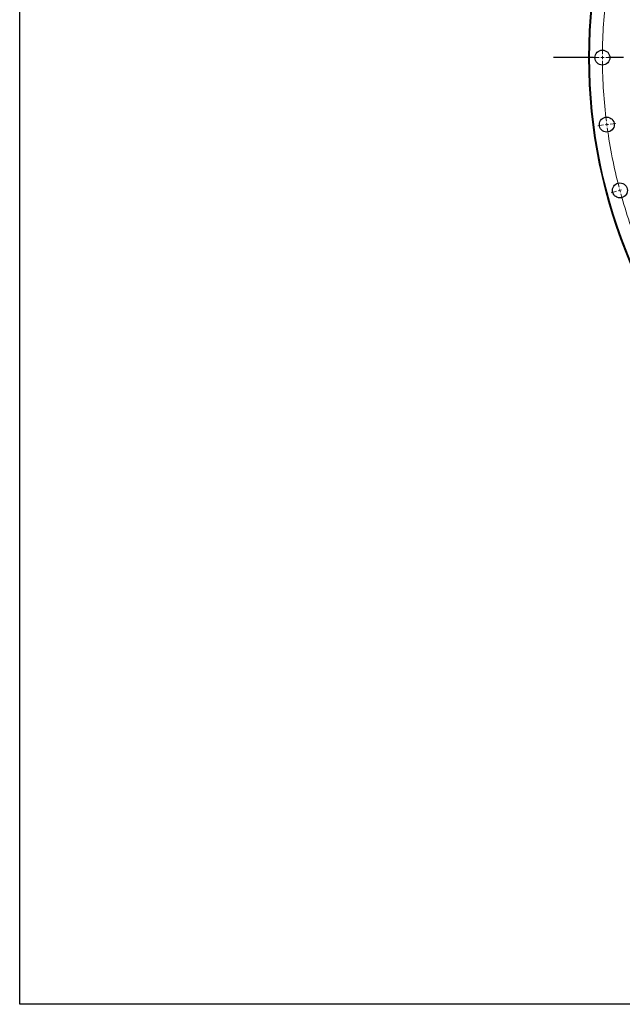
# Model space of a CAD drawing. Header units: millimetres. Extents: x 544 to 8161, y 2697 to 8573.
# Tile 1 of 16: x 544 to 1433, y 2697 to 4150. Entities that reach past the tile are written whole.
import ezdxf

# ---------------------------------------------------------------- set-up
doc = ezdxf.new("R2010")
doc.units = ezdxf.units.MM
doc.header["$LTSCALE"] = 50
doc.linetypes.add('CENTER', pattern=[10.16, 6.35, -1.27, 1.27, -1.27])

msp = doc.modelspace()

# ---------------------------------------------------------------- linework, layer by layer
at = {"linetype": 'CENTER', "ltscale": 0.35}
msp.add_line((2990.2, 4094.1), (1331.3, 4094.1), dxfattribs=at)
at = {"color": 0, "linetype": 'Continuous', "lineweight": 18}
for p, q in [((1398.3, 4094.1), (1389.8, 4094.1)), ((1403.3, 4094.1), (1400.8, 4094.1)), ((1403.3, 4094.1), (1405.8, 4094.1)), ((1408.3, 4094.1), (1416.8, 4094.1)), ((1414.7, 3995.9), (1423.1, 3997)), ((1404.8, 3994.6), (1396.4, 3993.4)), ((1409.8, 3995.2), (1407.3, 3994.9)), ((1409.8, 3995.2), (1412.2, 3995.5)), ((1424.3, 3896.7), (1416.1, 3894.5)), ((1429.1, 3898), (1426.7, 3897.4)), ((1429.1, 3898), (1431.5, 3898.7))]:
    msp.add_line(p, q, dxfattribs=at)
msp.add_lwpolyline([(543.9, 8573), (8161.3, 8573), (8161.3, 2696.7), (543.9, 2696.7)], close=True)
at = {"lineweight": 25}
for centre, radius in [((2160.8, 4094.1), 777.5), ((2160.8, 4094.1), 776.5), ((1403.3, 4094.1), 11), ((1409.8, 3995.2), 11), ((1429.1, 3898), 11)]:
    msp.add_circle(centre, radius, dxfattribs=at)
at = {"color": 0, "linetype": 'Continuous', "lineweight": 18}
for start, end in [(172.8782, 179.6218), (179.8109, 180), (180, 180.1891), (180.3782, 187.1218), (187.3109, 187.5), (187.5, 187.6891), (187.8782, 194.6218), (194.8109, 195), (195, 195.1891), (195.3782, 202.1218)]:
    msp.add_arc((2160.8, 4094.1), 757.5, start, end, dxfattribs=at)

doc.saveas('drawing.dxf')
